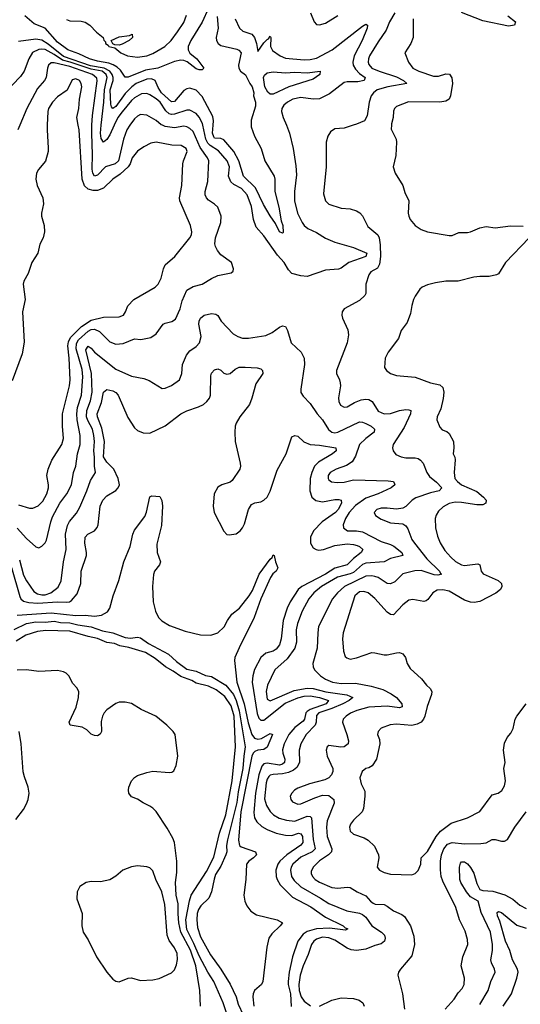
# Model space of a CAD drawing. Header units: inches. Extents: x 1173000 to 1307049, y 522583 to 678455.
# Tile 142 of 256: x 1230825 to 1234073, y 554301 to 560685. Entities that reach past the tile are written whole.
import ezdxf

# ---------------------------------------------------------------- set-up
doc = ezdxf.new("R2010")
doc.units = ezdxf.units.IN
doc.header["$MEASUREMENT"] = 0
doc.layers.add('B2535', color=7, linetype='Continuous')
doc.layers.add('B2536', color=7, linetype='Continuous')

msp = doc.modelspace()

# ---------------------------------------------------------------- linework, layer by layer
at = {"layer": 'B2535', "color": 5}
for points, elevation in [([(1231004.3, 560000), (1231003.2, 559970), (1231011.2, 559851.2), (1231009.1, 559830), (1230992.2, 559767.8), (1230946.6, 559713.4), (1230933.4, 559690), (1230929.1, 559650), (1230939.6, 559610), (1230976.2, 559530), (1230978.8, 559490), (1230966.7, 559430), (1230966.9, 559410), (1230983.6, 559350), (1230986.2, 559310), (1230976.9, 559270), (1230956.9, 559230), (1230942.4, 559170), (1230904, 559110), (1230880.2, 559039.8), (1230852.4, 558990), (1230847.1, 558970), (1230860.2, 558870), (1230843.4, 558790), (1230854.8, 558594.7), (1230842, 558518), (1230777.2, 558342.8)], 780), ([(1230809.2, 557389.2), (1230870, 557320.8), (1230930, 557266.4), (1230950, 557261.6), (1230970, 557272.4), (1230990, 557292.7), (1230998.7, 557310), (1231026.6, 557430), (1231038.1, 557461.9), (1231085.3, 557550), (1231130.5, 557610), (1231161.6, 557670), (1231173.9, 557750), (1231188.9, 557791.1), (1231199.7, 557870), (1231217.5, 557930), (1231217.8, 557990), (1231198.3, 558090), (1231196.8, 558130), (1231200.5, 558170), (1231227.2, 558250), (1231235.7, 558370), (1231230, 558416.4), (1231191.5, 558550), (1231193.8, 558586.2), (1231206.4, 558610), (1231270, 558666.4), (1231290, 558676), (1231310, 558678.5), (1231342.6, 558662.6), (1231410, 558596.2), (1231450, 558580.2), (1231495.6, 558584.5), (1231570, 558615.3), (1231611.3, 558611.3), (1231676.4, 558623.6), (1231711.7, 558648.3), (1231756.9, 558710), (1231770, 558718), (1231812.4, 558727.6), (1231836, 558743.9), (1231865.3, 558810), (1231878.9, 558861.1), (1231910, 558930.3), (1231950, 558954.9), (1232010, 558970.3), (1232070, 559007.2), (1232110, 559025.3), (1232196.6, 559043.4), (1232210, 559054), (1232213.2, 559070), (1232199.3, 559110), (1232130, 559161.3), (1232107.8, 559187.8), (1232094.8, 559214.8), (1232091.4, 559231.4), (1232094.5, 559270), (1232129.8, 559370), (1232132.4, 559410), (1232109.6, 559470), (1232089.8, 559489.8), (1232050, 559515.1), (1232036.8, 559530), (1232028.8, 559550), (1232028.7, 559570), (1232045.4, 559634.6), (1232051.2, 559770), (1232042.6, 559790), (1231996, 559856), (1231950, 559959.8), (1231930, 559980.2), (1231910, 559991), (1231890, 559993.5), (1231830, 559983.2), (1231770, 559992.5), (1231751.6, 560000)], 760), ([(1230826.4, 560000), (1230814, 559970)], 760), ([(1230818.8, 557538.8), (1230890, 557518.2), (1230910, 557518.2), (1230946.2, 557533.8), (1230975.8, 557564.2), (1231000.9, 557610), (1231012.2, 557650), (1231012.9, 557670), (1231002.3, 557730), (1231010.9, 557770.9), (1231033.2, 557830), (1231098, 557930), (1231110.6, 557970), (1231103.4, 558050), (1231103, 558130), (1231148.9, 558310), (1231151.8, 558350), (1231146.6, 558490), (1231138.7, 558570), (1231142.9, 558597.1), (1231155.5, 558624.5), (1231225.4, 558694.6), (1231290, 558737.5), (1231370, 558755.1), (1231470, 558757.4), (1231499.3, 558770), (1231512.3, 558790), (1231526.6, 558830), (1231566.3, 558870), (1231705.1, 558950), (1231724.2, 558970), (1231743.2, 559010), (1231758.7, 559070), (1231770, 559094.9), (1231830.9, 559149.1), (1231929.8, 559270), (1231939.4, 559290), (1231942.3, 559310), (1231934.2, 559350), (1231863.4, 559510), (1231862, 559530), (1231878, 559610), (1231884, 559750), (1231887.3, 559770), (1231911.4, 559830), (1231904.4, 559850), (1231871.8, 559870), (1231812.2, 559872.2), (1231710, 559890.6), (1231675.8, 559884.2), (1231630, 559861.5), (1231590, 559831.6), (1231554.5, 559790), (1231542.4, 559750), (1231529.3, 559730.7), (1231477.1, 559682.9), (1231430, 559650.6), (1231368.3, 559591.7), (1231330, 559577.6), (1231302.9, 559577.1), (1231270, 559586.8), (1231246.7, 559606.7), (1231231.7, 559650), (1231210.5, 559970), (1231205.2, 560000)], 780), ([(1231540.8, 560000), (1231519.4, 559970), (1231499.8, 559910), (1231466.5, 559770), (1231444.1, 559750), (1231382.6, 559730), (1231330, 559676.3), (1231310, 559670.8), (1231299.4, 559690), (1231294.6, 559714.6), (1231297.4, 559810), (1231292.3, 559947.7), (1231294.3, 560000)], 760), ([(1231439.2, 560000), (1231410, 559937.6), (1231390, 559908.2), (1231370, 559891.2), (1231353.8, 559913.8), (1231349, 559950), (1231354.4, 560000)], 740), ([(1232555, 560000), (1232575.3, 559950), (1232598.9, 559850), (1232616.3, 559736.3), (1232619.9, 559679.9), (1232607.4, 559570), (1232608.7, 559510), (1232627, 559430), (1232657.6, 559370), (1232670.2, 559350), (1232693.4, 559330), (1232750, 559304.3), (1232810, 559268.5), (1232870, 559241.7), (1232990, 559208), (1233076.5, 559170), (1233070.3, 559150), (1232960.8, 559110), (1232910, 559073.6), (1232892.8, 559067.2), (1232810, 559061.5), (1232690, 559020.3), (1232650, 559023.9), (1232590, 559039.7), (1232570, 559062.4), (1232540.3, 559110), (1232497.2, 559157.2), (1232410, 559284), (1232359.8, 559339.8), (1232341.4, 559390), (1232330, 559473), (1232299.9, 559550), (1232264.5, 559590), (1232215.2, 559615.2), (1232194.1, 559634.1), (1232179.9, 559670), (1232185.5, 559730), (1232170.8, 559770), (1232115.1, 559835.1), (1232060.3, 559870), (1232044.8, 559884.8), (1232033.6, 559910), (1232013.9, 560000)], 740), ([(1232326.7, 560000), (1232326.7, 559990), (1232348.2, 559930), (1232392, 559850), (1232415.3, 559770), (1232475, 559670), (1232479.8, 559650), (1232479.8, 559570), (1232506, 559470), (1232520.5, 559380.5), (1232532.6, 559350), (1232534.2, 559305.8), (1232530, 559299.7), (1232510, 559308.9), (1232484.2, 559364.2), (1232450, 559412.7), (1232407.1, 559487.1), (1232354.3, 559594.3), (1232276.1, 559670), (1232246.3, 559770), (1232214.2, 559830), (1232150, 559905.7), (1232130, 559915.5), (1232090, 559917.5), (1232084.3, 559924.3), (1232076, 559950), (1232079.6, 560000)], 720), ([(1232988.2, 560000), (1232930, 559982.2), (1232870, 559978), (1232842.4, 559957.6), (1232824.9, 559930), (1232814.2, 559890), (1232814.3, 559730), (1232796.4, 559556.4), (1232810, 559510.5), (1232830, 559488), (1232910, 559463.8), (1232970, 559459.5), (1233010, 559445.7), (1233031.8, 559431.8), (1233050, 559413.7), (1233084.6, 559344.6), (1233149, 559289), (1233158, 559270), (1233164.3, 559224.2), (1233165.6, 559150), (1233159.5, 559100.5), (1233145.6, 559074.4), (1233104, 559050), (1233090.2, 559030), (1233070.2, 558970), (1233070.3, 558910), (1233063.7, 558896.3), (1233030, 558864.2), (1232930.5, 558810), (1232916.4, 558790), (1232914, 558770), (1232919.5, 558750), (1232954.2, 558674.2), (1232958, 558642), (1232949.1, 558590), (1232880.2, 558410), (1232879.6, 558390), (1232900.2, 558350), (1232905, 558330), (1232905.5, 558310), (1232892.3, 558232.3), (1232894.7, 558210), (1232906.4, 558186.4), (1232930, 558171.7), (1232950, 558175.3), (1232997.2, 558202.8), (1233040.2, 558219.8), (1233070, 558225), (1233090, 558222.7), (1233112.4, 558210), (1233150, 558147.1), (1233190, 558129.4), (1233230, 558131), (1233288.4, 558151.6), (1233330, 558158.2), (1233350, 558156.1), (1233361.6, 558150), (1233360.2, 558130), (1233318.4, 558041.6), (1233248.9, 557930), (1233243.7, 557910), (1233248.4, 557890), (1233266.2, 557866.2), (1233300.7, 557850), (1233330, 557844.7), (1233390, 557844.3), (1233410, 557840.2), (1233425.7, 557830), (1233443.2, 557810), (1233466, 557750), (1233483.3, 557723.3), (1233530, 557686.3), (1233564.4, 557650), (1233545.5, 557630), (1233490, 557617.1), (1233395.8, 557584.2), (1233370.9, 557569.1), (1233330, 557528), (1233310, 557518.7), (1233268.8, 557511.2), (1233210, 557518.4), (1233170, 557517.7), (1233141.6, 557510), (1233124.9, 557490), (1233134, 557470), (1233170, 557446.7), (1233230, 557422.9), (1233310, 557416.1), (1233330, 557403.2), (1233343.9, 557383.9), (1233370, 557313.7), (1233386.2, 557290), (1233466.7, 557190), (1233548.4, 557110), (1233555, 557095), (1233562.4, 557090), (1233536.7, 557083.3), (1233514.7, 557085.3), (1233430, 557113.2), (1233387.8, 557112.2), (1233310, 557092.9), (1233258.8, 557041.2), (1233230, 557028.4), (1233210, 557030.5), (1233150, 557067.6), (1233130, 557075.1), (1233110, 557079.2), (1233070, 557076), (1232932.2, 557010), (1232887.1, 556970), (1232854.3, 556930), (1232764.6, 556750), (1232758.2, 556710), (1232754.8, 556610), (1232726.2, 556510), (1232727.9, 556490), (1232737.4, 556470), (1232776.9, 556430), (1232808, 556410), (1232853.4, 556390), (1232910, 556380.3), (1233004, 556384), (1233104.8, 556364.8), (1233181.7, 556341.7), (1233234.9, 556314.9), (1233270.1, 556290.1), (1233304.4, 556250), (1233306.4, 556230), (1233290, 556223.7), (1233210, 556234.5), (1233090, 556228.4), (1233012.8, 556207.2), (1232971.4, 556188.6), (1232943.1, 556170), (1232923.7, 556150), (1232918.3, 556130), (1232947.1, 556050), (1232957.1, 556010), (1232956.1, 555990), (1232929.3, 555970.7), (1232909.1, 555969.1), (1232830, 555978.3), (1232819.5, 555970), (1232812.9, 555950), (1232819.6, 555910), (1232855.5, 555830), (1232856.2, 555810), (1232847.9, 555790), (1232830.1, 555769.9), (1232803.8, 555756.2), (1232704.9, 555730), (1232630, 555702.5), (1232608.9, 555690), (1232590, 555671.1), (1232580.2, 555650), (1232583.6, 555630), (1232594.7, 555614.7), (1232630, 555598), (1232650, 555600.2), (1232740.1, 555639.9), (1232790, 555656.6), (1232830, 555655.2), (1232864, 555630), (1232866, 555606), (1232819.8, 555490), (1232814.4, 555450), (1232819.8, 555390), (1232850.2, 555310), (1232847.8, 555290), (1232828.5, 555270), (1232770, 555231.1), (1232729.3, 555190), (1232716.7, 555163.3), (1232715.8, 555150), (1232724, 555130), (1232742.2, 555110), (1232770, 555092.3), (1232850, 555058.7), (1232890, 555054), (1232950, 555061.8), (1232970, 555058.4), (1233015.3, 555030), (1233070, 555004.7), (1233100.2, 554970), (1233117.2, 554957.1), (1233130.7, 554950.7), (1233190, 554947.6), (1233210, 554938), (1233250, 554908.4), (1233303.1, 554883.1), (1233320.3, 554870), (1233359.5, 554810), (1233382.2, 554742.2), (1233386.5, 554690), (1233370, 554615.1), (1233296.4, 554530), (1233282.4, 554510), (1233278.4, 554490), (1233308.9, 554370), (1233321.3, 554270)], 760), ([(1233236.6, 560000), (1233234.4, 559974.4), (1233267.7, 559910), (1233270.4, 559890), (1233264.9, 559804.9), (1233248.5, 559730), (1233260.3, 559690), (1233310, 559610.8), (1233324.2, 559564.2), (1233348.9, 559510), (1233345.3, 559430), (1233348.5, 559410), (1233358.7, 559390), (1233390.2, 559350.2), (1233430, 559324.2), (1233470, 559308.8), (1233610, 559284.9), (1233630, 559285.3), (1233674, 559306), (1233730, 559306), (1233750, 559310.2), (1233810, 559335.6), (1233850, 559343.1), (1233910, 559336), (1234009.1, 559349.1), (1234090, 559347.1)], 780), ([(1234130.2, 559270), (1233976.5, 559110), (1233930, 559038), (1233918.8, 559030), (1233870, 559019.1), (1233810, 559020.8), (1233770, 559016.5), (1233670, 558989.8), (1233590, 558988.8), (1233521.7, 558978.3), (1233470, 558965.7), (1233436.3, 558950), (1233421.8, 558938.2), (1233390, 558893.2), (1233380.4, 558870), (1233369, 558831), (1233361.1, 558778.9), (1233338.7, 558721.3), (1233300.7, 558670), (1233281.4, 558618.6), (1233216, 558530), (1233196, 558490), (1233190.7, 558430), (1233204.9, 558410), (1233230.8, 558390), (1233270, 558379), (1233390, 558367.6), (1233490.9, 558330.9), (1233550, 558318.4), (1233570, 558300.4), (1233576.3, 558270), (1233572.1, 558227.9), (1233557.1, 558162.9), (1233534, 558110), (1233530.8, 558090), (1233550, 558042), (1233566.4, 558026.4), (1233595.3, 558015.3), (1233610, 558002), (1233638.8, 557950), (1233641, 557910), (1233636, 557870), (1233647.9, 557847.9), (1233650.3, 557830.3), (1233644, 557750), (1233648.8, 557710), (1233664.8, 557690), (1233690, 557669.6), (1233790, 557625), (1233834.5, 557590), (1233850.9, 557570), (1233848, 557550), (1233830, 557539.9), (1233790, 557539.9), (1233690, 557555.1), (1233650, 557556.4), (1233611.8, 557548.2), (1233572.6, 557527.4), (1233541.9, 557498.1), (1233527.1, 557472.9), (1233520.6, 557450), (1233522.7, 557390), (1233535.5, 557335.5), (1233553.2, 557293.2), (1233583.4, 557243.4), (1233621.2, 557201.2), (1233653.2, 557173.2), (1233690, 557150.9), (1233710, 557146.7), (1233797.6, 557157.6), (1233810.2, 557150.2), (1233818.6, 557110), (1233831.6, 557091.6), (1233928.5, 557050), (1233950.3, 557030), (1233952.7, 557010), (1233943.6, 556990), (1233914, 556966), (1233810, 556913.3), (1233773.6, 556906.3), (1233750, 556908.6), (1233710, 556921.7), (1233610, 556979.6), (1233570, 556989.2), (1233534.3, 556985.7), (1233505.7, 556970), (1233473.7, 556926.3), (1233462.2, 556917.8), (1233446.3, 556913.7), (1233374.7, 556925.3), (1233350, 556920.4), (1233310, 556891.1), (1233250, 556826), (1233230, 556827.8), (1233210, 556844.2), (1233130, 556933.2), (1233086.3, 556970), (1233058.5, 556978.5), (1233030, 556974.9), (1232999, 556950), (1232923, 556710), (1232920.2, 556670), (1232926, 556590), (1232937.2, 556557.2), (1232946.9, 556546.9), (1232970, 556539.7), (1233010, 556546.6), (1233110, 556581.1), (1233130, 556580.7), (1233190, 556566.3), (1233210, 556566.3), (1233270, 556580.9), (1233290, 556581.1), (1233310, 556573.7), (1233327, 556550), (1233339.6, 556510), (1233358.8, 556478.8), (1233432.4, 556412.4), (1233463.6, 556370), (1233488.2, 556348.2), (1233497.6, 556330), (1233496.6, 556310), (1233467.5, 556232.5), (1233453.4, 556170), (1233445.1, 556150), (1233429.4, 556130.6), (1233403.3, 556116.7), (1233370, 556108.9), (1233270, 556117.3), (1233227.4, 556112.6), (1233170, 556091.3), (1233150.6, 556070), (1233147, 556050), (1233158.7, 556018.7), (1233162, 555990), (1233139.5, 555890), (1233111.7, 555848.3), (1233090, 555835.1), (1233070, 555829.4), (1233046.4, 555810), (1233032.4, 555770), (1233040.4, 555730), (1233063.1, 555683.1), (1233064.2, 555650), (1233054.9, 555570), (1233046.4, 555550), (1232990, 555494.3), (1232971.6, 555470), (1232965.5, 555450), (1232970, 555423.8), (1232990, 555404.6), (1233060.4, 555380.4), (1233086.4, 555366.4), (1233125.8, 555325.8), (1233151.7, 555270), (1233154.3, 555250), (1233143, 555190), (1233159.1, 555170), (1233190, 555154.9), (1233230, 555144.9), (1233370, 555140.3), (1233390, 555150.4), (1233410.7, 555169.3), (1233428.3, 555210), (1233429.7, 555250.3), (1233470, 555291.7), (1233526.5, 555390), (1233555.2, 555424.8), (1233624.8, 555475.2), (1233729.1, 555510.9), (1233810, 555552.2), (1233890, 555658.7), (1233929.2, 555670), (1233953.1, 555686.9), (1233970, 555717.3), (1233977.2, 555750), (1233966, 555830), (1233973.6, 555870), (1233962.6, 555950), (1233970, 555994.4), (1233988, 556032), (1234010, 556059.5), (1234025.6, 556090), (1234039.8, 556150), (1234049.8, 556170), (1234110, 556248.8)], 780), ([(1230823.6, 557183.7), (1230850, 557083.9), (1230870, 557045.8), (1230917, 556977), (1230941.6, 556961.6), (1230970, 556955.6), (1230990, 556956.3), (1231027.4, 556970), (1231074.1, 557005.9), (1231093.7, 557046.3), (1231109.9, 557170.1), (1231126.2, 557250), (1231121.8, 557350), (1231134.8, 557405.2), (1231148.6, 557431.4), (1231194.1, 557485.9), (1231215.6, 557524.4), (1231260.9, 557630), (1231283.7, 557696.3), (1231317, 557750), (1231309.8, 557789.8), (1231311.4, 557848.6), (1231307, 557890), (1231311.4, 557950), (1231307.2, 557990), (1231297.9, 558030), (1231266.5, 558086.5), (1231259.2, 558110), (1231261.5, 558150), (1231285.8, 558214.2), (1231294.6, 558270), (1231291.3, 558390), (1231255.5, 558544.5), (1231270, 558568.9), (1231290, 558555.6), (1231310.1, 558530), (1231450, 558418.6), (1231550, 558372.6), (1231630, 558357.6), (1231666.1, 558346.1), (1231750, 558294.4), (1231770, 558295.8), (1231810, 558313.1), (1231862, 558350), (1231876.8, 558390), (1231881.7, 558450), (1231907.4, 558510), (1231930, 558538.7), (1231970, 558566), (1231991, 558590), (1232002.8, 558630), (1231988.2, 558710), (1231988.9, 558730), (1231998.3, 558750), (1232022.9, 558770), (1232070, 558780.7), (1232096.6, 558776.6), (1232110, 558767), (1232131.6, 558730), (1232210, 558648.9), (1232240.5, 558630), (1232270, 558620.2), (1232310, 558619.1), (1232422.3, 558637.7), (1232463.9, 558656.1), (1232510, 558691), (1232530, 558700.3), (1232550, 558694.9), (1232562.4, 558670), (1232585.2, 558590), (1232650.7, 558530), (1232670.5, 558490), (1232673.4, 558450), (1232648.9, 558290), (1232650, 558266.8), (1232663.4, 558243.4), (1232710, 558197.3), (1232755, 558130), (1232790.2, 558090), (1232828.5, 558028.5), (1232850.8, 558010.8), (1232870, 558007.3), (1232890, 558010.1), (1233030, 558076.8), (1233050, 558076.1), (1233070, 558067.3), (1233104.5, 558050), (1233127.8, 558030), (1233124.3, 558010), (1233070, 557969.9), (1233030.1, 557930), (1233004, 557856), (1232981.1, 557818.9), (1232946.2, 557793.8), (1232878, 557770), (1232839.5, 557750), (1232825.5, 557730), (1232825.2, 557710), (1232830, 557700.5), (1232847.7, 557687.7), (1232883.8, 557683.8), (1232930, 557687.4), (1232990, 557701.4), (1233215.5, 557695.5), (1233250.7, 557690), (1233256.4, 557676.4), (1233258, 557670), (1233234.4, 557650), (1233151.6, 557610), (1233070, 557582.2), (1233003.8, 557536.2), (1232962.1, 557490), (1232938.7, 557450), (1232924.1, 557410), (1232926, 557390), (1232951, 557371), (1233010, 557371.2), (1233050, 557363.5), (1233170, 557301), (1233230, 557282.5), (1233251.3, 557271.3), (1233304.3, 557230), (1233311.4, 557210), (1233230, 557191.2), (1233190, 557170.5), (1233070, 557161.7), (1233048.2, 557151.8), (1232990, 557101.7), (1232970, 557091.5), (1232885.9, 557070), (1232782.3, 557010), (1232733.8, 556970), (1232701.3, 556930), (1232658.3, 556850), (1232626.9, 556770), (1232618.2, 556730), (1232621, 556650), (1232609.1, 556610.9), (1232559.7, 556540.3), (1232479.7, 556470), (1232433.2, 556370), (1232423.2, 556330), (1232430, 556279.3), (1232449.4, 556269.4), (1232605, 556335), (1232689.9, 556350.1), (1232730, 556348.9), (1232812.2, 556327.8), (1232948.1, 556308.1), (1232985.5, 556290), (1232963, 556270), (1232922.2, 556250), (1232850, 556219), (1232765.6, 556190), (1232750, 556172.7), (1232747.5, 556130), (1232741.2, 556110), (1232683.5, 556050), (1232648, 555990), (1232637.7, 555950), (1232639.3, 555870), (1232622.7, 555837.3), (1232601.4, 555818.6), (1232570, 555803.7), (1232530, 555795.1), (1232468.8, 555791.2), (1232450, 555786), (1232441.6, 555778.4), (1232430, 555762), (1232423.6, 555736.4), (1232413.3, 555633.3), (1232425.3, 555590), (1232450, 555551.2), (1232471.1, 555530), (1232508.5, 555508.5), (1232555.4, 555495.4), (1232609.2, 555489.2), (1232690, 555521.1), (1232710, 555519.7), (1232717.5, 555510), (1232728.2, 555370), (1232741.5, 555310), (1232722.6, 555290), (1232650, 555255.1), (1232597.3, 555210), (1232585.4, 555190), (1232581, 555170), (1232589.1, 555130), (1232604.9, 555104.9), (1232650, 555063.6), (1232777.4, 554990), (1232830, 554954.1), (1232947.4, 554907.4), (1233030, 554892.3), (1233050, 554882.7), (1233070, 554866.6), (1233109.8, 554809.8), (1233173.2, 554770), (1233191.1, 554750), (1233195.4, 554730), (1233191.3, 554710), (1233170, 554692.8), (1233130, 554683.2), (1233070, 554659.6), (1233010, 554650.3), (1232975, 554655), (1232950, 554664.3), (1232870, 554716.4), (1232830, 554733.4), (1232790, 554737.3), (1232750, 554724.1), (1232732.7, 554710), (1232718.8, 554690), (1232696.5, 554623.5), (1232663.4, 554550), (1232644.9, 554490), (1232635.7, 554430), (1232638.1, 554390), (1232651.6, 554350), (1232670, 554322.6), (1232711, 554291)], 740), ([(1230772.9, 557132.9), (1230825.5, 556945.5), (1230833.1, 556930), (1230850, 556915.6), (1230885.7, 556905.7), (1230942.8, 556902.9), (1231070.6, 556910.6), (1231132.2, 556907.8), (1231149.5, 556910.5), (1231161.5, 556918.5), (1231197.3, 556962.7), (1231223, 557030), (1231224.9, 557110), (1231258, 557210), (1231258.9, 557230), (1231248, 557292), (1231249.8, 557330), (1231267.8, 557350), (1231310, 557371.3), (1231327.9, 557392.1), (1231334, 557410), (1231347.1, 557530), (1231365.5, 557570), (1231390, 557597.6), (1231448.3, 557631.7), (1231464.4, 557650), (1231472.7, 557670), (1231464.6, 557710), (1231436.8, 557770), (1231390, 557815.6), (1231370, 557849.8), (1231374.7, 557950), (1231357.2, 558037.2), (1231329.1, 558110), (1231328.6, 558130), (1231356.1, 558203.9), (1231370, 558270.6), (1231390, 558287.4), (1231430, 558279.2), (1231450, 558267.9), (1231463.8, 558250), (1231525.9, 558105.9), (1231570, 558037.8), (1231590, 558021.8), (1231625.7, 558005.7), (1231670, 558003.6), (1231769.3, 558050.7), (1231871.2, 558130), (1231910, 558148.4), (1231986.2, 558173.8), (1232017.4, 558190), (1232039.7, 558210), (1232055.8, 558230), (1232062.5, 558250), (1232064.8, 558375.2), (1232070, 558392.7), (1232090, 558413.8), (1232110, 558420.3), (1232130, 558411.7), (1232150, 558393.1), (1232170, 558387.5), (1232190, 558391.7), (1232222, 558418), (1232250, 558431.1), (1232287.2, 558432.8), (1232366.6, 558426.6), (1232390, 558420.7), (1232400.7, 558410), (1232402, 558390), (1232356.5, 558323.5), (1232331.8, 558230), (1232315.8, 558190), (1232253.2, 558110), (1232229.4, 558070), (1232224, 558050), (1232220.6, 558010), (1232223.8, 557950), (1232256.1, 557810), (1232257.7, 557790), (1232253.1, 557770), (1232203.6, 557696.4), (1232190, 557686.3), (1232137.3, 557670), (1232110, 557654.3), (1232087.9, 557610), (1232079.6, 557530), (1232086.5, 557490), (1232150, 557368), (1232170, 557348.2), (1232184.2, 557344.2), (1232230, 557352), (1232255.1, 557370), (1232271.3, 557390), (1232284.1, 557415.9), (1232309.8, 557510), (1232330, 557542), (1232350, 557551.5), (1232390, 557559.7), (1232410, 557569.2), (1232430.4, 557589.6), (1232450, 557627.2), (1232496.2, 557763.8), (1232554.9, 557870), (1232590, 557979.3), (1232610, 557988.5), (1232630, 557983.7), (1232668.9, 557948.9), (1232710, 557930.8), (1232770, 557927.3), (1232876, 557910), (1232878.9, 557890), (1232854.4, 557870), (1232763.3, 557816.7), (1232738.1, 557790), (1232720.1, 557750), (1232709.1, 557710), (1232708.3, 557630), (1232719.3, 557590), (1232747, 557567), (1232790, 557559.8), (1232870, 557575), (1232894.4, 557574.4), (1232910.2, 557570), (1232912.5, 557550), (1232891.9, 557510), (1232874.4, 557490), (1232786.6, 557430), (1232730.2, 557370), (1232711, 557330), (1232712, 557290), (1232730, 557261.3), (1232749.1, 557249.1), (1232766.2, 557246.2), (1232795.4, 557250), (1232870, 557276.7), (1232950, 557286.6), (1232990, 557282.5), (1233014.8, 557274.8), (1233030, 557268.7), (1233051.1, 557250), (1233039.8, 557230), (1232990, 557191.1), (1232950, 557151.2), (1232870, 557129), (1232810, 557089.1), (1232654.6, 557010), (1232632.3, 556990), (1232578.9, 556910), (1232559.8, 556870), (1232535.4, 556790), (1232521.5, 556670), (1232510, 556632.2), (1232490, 556603.2), (1232470, 556589.9), (1232422.9, 556577.1), (1232389.4, 556550.6), (1232347.9, 556472.1), (1232336.8, 556430), (1232333.4, 556390), (1232366.1, 556186.1), (1232376.8, 556156.8), (1232390, 556142.7), (1232410, 556143.9), (1232547.2, 556252.8), (1232630, 556289.2), (1232670, 556298.4), (1232710, 556301.2), (1232771, 556290), (1232827.7, 556270), (1232812.3, 556250), (1232710, 556213.7), (1232690, 556199.6), (1232680.8, 556190), (1232672.6, 556150), (1232663.9, 556136.1), (1232610, 556096.4), (1232571.6, 556050), (1232540.1, 555990), (1232531, 555951), (1232531.6, 555930), (1232545, 555890), (1232542.8, 555870), (1232530, 555859.3), (1232510, 555852), (1232430, 555864.8), (1232410, 555860.6), (1232395.2, 555844.8), (1232376, 555790), (1232355, 555670), (1232345.1, 555545.1), (1232349.5, 555509.5), (1232363.6, 555483.6), (1232395.1, 555455.1), (1232430, 555434.8), (1232490, 555411.6), (1232550, 555398.2), (1232590, 555396.2), (1232633, 555410), (1232650, 555405.6), (1232659.7, 555390), (1232661.8, 555350), (1232650, 555333.1), (1232557.7, 555270), (1232513.3, 555230), (1232498.9, 555210), (1232487.4, 555170), (1232488.9, 555130), (1232494.4, 555110), (1232515.3, 555075.3), (1232595.1, 554995.1), (1232712.8, 554932.8), (1232810, 554865.6), (1232923.1, 554810), (1232936.9, 554796.9), (1232953, 554790), (1232937.8, 554782.2), (1232834.1, 554794.1), (1232750, 554790), (1232690, 554773.6), (1232664.3, 554755.7), (1232629.6, 554710), (1232595.5, 554610), (1232574, 554510), (1232566.3, 554450), (1232566.6, 554430), (1232582.7, 554370), (1232586.3, 554286.3)], 720), ([(1230810, 556823.7), (1231030, 556839.9), (1231190, 556821.1), (1231250, 556824.6), (1231310, 556818.3), (1231355.4, 556824.6), (1231394, 556846.1), (1231409.9, 556870.1), (1231432.1, 556950), (1231468.9, 557050), (1231500.9, 557170), (1231541.3, 557270), (1231558.7, 557350), (1231570, 557374.9), (1231637.2, 557462.8), (1231648.3, 557491.7), (1231670, 557590.6), (1231683, 557597), (1231734.3, 557594.3), (1231748.1, 557568.1), (1231751.1, 557531.1), (1231744.8, 557404.8), (1231715.6, 557284.4), (1231717.3, 557230), (1231739.3, 557170), (1231732.2, 557150), (1231700.8, 557110), (1231692.4, 557087.6), (1231687.4, 557010), (1231691.8, 556910), (1231706.1, 556850), (1231726.4, 556810), (1231747.3, 556787.3), (1231797.9, 556757.9), (1231899.8, 556719.8), (1231997.6, 556697.6), (1232064.6, 556695.4), (1232110, 556710.1), (1232151.2, 556748.8), (1232173.3, 556790), (1232201.8, 556830), (1232251.9, 556870), (1232314.6, 556950), (1232335.4, 556984.6), (1232378.4, 557090), (1232450, 557186.7), (1232462.7, 557197.3), (1232470, 557214.4), (1232476.3, 557210), (1232484.6, 557170), (1232499.5, 557130), (1232488.9, 557110), (1232468.3, 557091.7), (1232451.5, 557068.5), (1232389, 556931), (1232346.8, 556810), (1232248.1, 556611.9), (1232221.6, 556550), (1232218.8, 556530), (1232232.9, 556390), (1232281.6, 556250), (1232307.2, 556127.2), (1232330.2, 556050.2), (1232347.7, 556027.7), (1232370, 556019.7), (1232394.9, 556025.1), (1232450, 556056.1), (1232464.7, 556050), (1232430, 555967.9), (1232410, 555952.4), (1232370, 555948), (1232350, 555939.4), (1232339.8, 555930), (1232330.4, 555909.6), (1232260.5, 555550), (1232244.7, 555364.7), (1232251.5, 555331.5), (1232261.7, 555321.7), (1232356, 555290), (1232361.9, 555270), (1232342, 555250), (1232311, 555230), (1232295.8, 555210), (1232292.1, 555110), (1232278.9, 555010), (1232286, 554970), (1232299.1, 554939.1), (1232325.2, 554905.2), (1232361.6, 554881.6), (1232494.4, 554850), (1232530.2, 554830), (1232516, 554810), (1232461.2, 554758.8), (1232442.3, 554730), (1232427.5, 554672.5), (1232402.5, 554450), (1232393.1, 554430), (1232349.5, 554390.5), (1232339.1, 554370), (1232336.7, 554350), (1232344.3, 554290)], 680), ([(1230790, 556730.6), (1230870, 556770.9), (1230930, 556780.4), (1230990, 556779.3), (1231050, 556785), (1231090, 556776.4), (1231150, 556774.7), (1231201.5, 556761.5), (1231290, 556747.7), (1231362.7, 556722.7), (1231430.2, 556710), (1231510, 556679.8), (1231544.2, 556675.8), (1231590, 556682.3), (1231610, 556676.8), (1231660.4, 556640.4), (1231790, 556572.4), (1231843.5, 556523.5), (1231910, 556474.2), (1231970, 556461.2), (1232030, 556433.3), (1232070, 556425.9), (1232161.9, 556370), (1232211.8, 556310), (1232230, 556272), (1232250, 556203.1), (1232288.3, 555970), (1232278.2, 555910), (1232272.3, 555830), (1232241.9, 555678.1), (1232234, 555610), (1232173.3, 555366.7), (1232166.3, 555330), (1232168.4, 555290), (1232162.7, 555270), (1232130, 555196.2), (1232096.4, 555143.6), (1232086.3, 555113.7), (1232070.1, 555030), (1232051.3, 554990), (1232000.9, 554939.1), (1231985, 554915), (1231977, 554890), (1231973.4, 554850), (1231979.5, 554799.5), (1231998.1, 554738.1), (1232063, 554623), (1232130.1, 554530), (1232191.3, 554431.3), (1232229.6, 554350), (1232243.1, 554303.1), (1232274.1, 554234.1)], 660), ([(1232166.6, 554246.6), (1232145.8, 554310), (1232085, 554450), (1232046.4, 554510), (1231990, 554615.2), (1231955.7, 554695.7), (1231910, 554786), (1231903.7, 554850), (1231927.1, 554972.9), (1231938.6, 555010), (1232037.4, 555162.6), (1232085.3, 555254.7), (1232121.8, 555410), (1232161.5, 555530), (1232204.3, 555750), (1232224.5, 555970), (1232215.8, 556170), (1232196.5, 556236.5), (1232157, 556297), (1232100.3, 556340.3), (1232050, 556364.7), (1231970, 556383.4), (1231941.3, 556401.3), (1231870, 556427.5), (1231821.8, 556461.8), (1231771.5, 556490), (1231704.1, 556544.1), (1231642.5, 556582.5), (1231534.3, 556614.3), (1231474.1, 556625.9), (1231439.8, 556639.8), (1231390, 556648), (1231330, 556673.9), (1231270, 556685.8), (1231150, 556720.6), (1230995.3, 556724.7), (1230941.4, 556718.6), (1230866, 556693.9), (1230803.4, 556656.6)], 660), ([(1231998.2, 554290), (1231994.7, 554390), (1231967.6, 554550), (1231932.5, 554652.5), (1231871.2, 554770), (1231858.2, 554830), (1231853, 554887), (1231853.7, 554953.7), (1231840.4, 555010), (1231837.1, 555090), (1231844.1, 555155.9), (1231844.2, 555230), (1231829, 555350), (1231818.3, 555378.3), (1231782.8, 555442.8), (1231710, 555550.9), (1231690, 555572.9), (1231670, 555586), (1231626.9, 555606.9), (1231590, 555631.6), (1231550, 555646.6), (1231533.3, 555670), (1231531.1, 555690), (1231532.3, 555710), (1231549.8, 555750), (1231570, 555771.5), (1231590, 555784), (1231650, 555804.9), (1231690, 555813.1), (1231794.9, 555805.1), (1231813.1, 555806.9), (1231824.5, 555815.5), (1231840.7, 555850), (1231851.6, 555910), (1231833.1, 556050), (1231820.4, 556070), (1231780.3, 556110), (1231708.9, 556170), (1231613.5, 556213.4), (1231551.1, 556251.1), (1231510, 556260.8), (1231470, 556259.5), (1231450, 556252.2), (1231391.5, 556210), (1231373.8, 556190), (1231362.4, 556170), (1231354.4, 556134.4), (1231355.8, 556070), (1231346.7, 556053.3), (1231330, 556042), (1231310, 556043.6), (1231290, 556053), (1231260, 556080), (1231230, 556098.2), (1231151.9, 556111.9), (1231145.4, 556130), (1231191.2, 556228.8), (1231207.3, 556290), (1231208, 556327.9), (1231198.3, 556350), (1231170, 556380.7), (1231144.5, 556430), (1231127.5, 556447.5), (1231110, 556457), (1231070, 556465.4), (1230950, 556459.5), (1230870, 556469.9), (1230810, 556466.7)], 680), ([(1230799.8, 555500.2), (1230850, 555564.4), (1230870, 555600.5), (1230880.4, 555630), (1230887.1, 555670), (1230881.1, 555710), (1230855.6, 555775.5), (1230848.4, 555808.4), (1230835.8, 555990), (1230822.9, 556070)], 720), ([(1233584.4, 554270), (1233644.3, 554335.7), (1233670, 554375.3), (1233696.1, 554403.9), (1233709, 554430), (1233710.6, 554470), (1233689, 554550), (1233700.2, 554610), (1233731.4, 554688.6), (1233730, 554720.9), (1233714.7, 554774.7), (1233677.4, 554850), (1233653.8, 554930), (1233570, 555099.3), (1233559.3, 555130), (1233554, 555174), (1233554.6, 555230), (1233561.5, 555270), (1233577.5, 555310), (1233601, 555339), (1233630, 555350.1), (1233710, 555341.6), (1233817, 555343), (1233850, 555348.9), (1233890, 555368.9), (1233910, 555368.8), (1233950, 555358.4), (1233970, 555359.3), (1233990, 555370.5), (1234036.4, 555450), (1234109.7, 555550)], 760), ([(1233810, 554300.2), (1233863.2, 554390), (1233882.3, 554450), (1233908.8, 554510), (1233905.8, 554530), (1233886.2, 554570), (1233881.5, 554590), (1233891.9, 554650), (1233892.2, 554690), (1233878.8, 554770), (1233817.6, 554897.6), (1233798.2, 554970), (1233750, 554998.7), (1233723.1, 555030), (1233686.4, 555090), (1233680.2, 555110), (1233678, 555190), (1233683.6, 555216.4), (1233690, 555224.4), (1233710, 555224.9), (1233730, 555211.3), (1233750, 555189.2), (1233771.6, 555151.6), (1233790, 555084.9), (1233810, 555045.4), (1233830, 555038.2), (1233893.9, 555033.9), (1233971.3, 555011.3), (1234023.1, 554983.1), (1234070, 554943.2), (1234110, 554923.5)], 740), ([(1233960.5, 554290), (1234015.3, 554370), (1234049.4, 554470), (1234058, 554510), (1234054.9, 554530), (1234022, 554590), (1234003.6, 554650), (1233976.1, 554710), (1233939.4, 554839.4), (1233925.4, 554874.6), (1233923.2, 554896.8), (1233930, 554902.4), (1233950, 554895.6), (1234050, 554815.5), (1234110, 554795.9)], 720), ([(1232770, 554290.2), (1232850, 554329.3), (1232910, 554342.7), (1232990, 554339), (1233027.8, 554327.8), (1233052.1, 554310), (1233059.8, 554290)], 740)]:
    msp.add_lwpolyline(points, dxfattribs=dict(at, elevation=elevation))
at = {"layer": 'B2535', "color": 5, "elevation": 720}
msp.add_lwpolyline([(1231590, 555199.7), (1231550, 555192.8), (1231493.4, 555170), (1231450, 555132.8), (1231410, 555108.6), (1231350, 555096.4), (1231290, 555096.8), (1231256, 555090), (1231215.3, 555064.7), (1231197.6, 555030), (1231195.2, 554984.8), (1231230.3, 554890), (1231227.6, 554810), (1231238, 554770), (1231270, 554719.1), (1231324.4, 554610), (1231391.5, 554510), (1231430, 554465.3), (1231450, 554451.8), (1231470, 554447.4), (1231530, 554470.3), (1231550, 554472.9), (1231610, 554454.9), (1231690, 554459.5), (1231731.1, 554468.9), (1231810, 554504.9), (1231830, 554524.4), (1231842.8, 554557.2), (1231848.5, 554591.5), (1231846.7, 554630), (1231830, 554668.2), (1231795, 554715), (1231781.7, 554750), (1231767.4, 554947.4), (1231747.2, 555030), (1231708.9, 555110), (1231690, 555166), (1231670, 555186), (1231650, 555193.5)], close=True, dxfattribs=at)
at = {"layer": 'B2536', "color": 5}
for points, elevation in [([(1232050, 560758.5), (1232010, 560668.7), (1231936.2, 560550), (1231918.2, 560510), (1231917.5, 560490), (1231928, 560468), (1231974.7, 560430), (1232020.8, 560370), (1232010, 560360.2), (1231990, 560359.7), (1231970, 560366.3), (1231910.8, 560410.8), (1231890, 560420.8), (1231870, 560422.8), (1231830, 560413.2), (1231720.6, 560370), (1231642.2, 560357.9), (1231530, 560312.7), (1231510, 560312.6), (1231478.3, 560358.3), (1231457.2, 560377.2), (1231431.4, 560391.4), (1231403, 560403), (1231330, 560415.4), (1231278.4, 560430), (1231210, 560463.3), (1231138.6, 560490), (1231070, 560539.5), (1230990.3, 560630.3), (1230918.7, 560658.7), (1230859.1, 560710)], 680), ([(1231130, 560685.3), (1231150, 560678), (1231224.8, 560675.2), (1231250, 560668), (1231280.7, 560650), (1231324.1, 560604.1), (1231366, 560570), (1231371.1, 560551.1), (1231382, 560542), (1231382.8, 560530), (1231399.9, 560519.9), (1231404.4, 560510), (1231442.8, 560502.8), (1231481.5, 560470), (1231524.6, 560450), (1231590, 560441.3), (1231650.8, 560450), (1231690, 560465.5), (1231765.9, 560510), (1231807.7, 560550), (1231850, 560606.6), (1231890, 560667.2), (1231906.7, 560713.3)], 680), ([(1232712.2, 560730), (1232736.3, 560670), (1232750, 560654), (1232770.5, 560650.5), (1232810, 560662.3), (1232890, 560712)], 760), ([(1233259.2, 560730), (1233223.4, 560670), (1233202.8, 560617.2), (1233150, 560541), (1233094.5, 560450), (1233086.9, 560430), (1233085.2, 560410), (1233090, 560394.9), (1233110.2, 560370), (1233156.2, 560350), (1233270, 560313.6), (1233313.8, 560290), (1233335.5, 560270), (1233214, 560250), (1233144.4, 560230), (1233120.2, 560210), (1233105.4, 560190), (1233093, 560150), (1233078.9, 560061.1), (1233061.3, 560030), (1233010, 560006.6), (1232988.2, 560000)], 760), ([(1233992.2, 560710), (1234042, 560670), (1234034.8, 560650), (1233997, 560643), (1233830, 560676.8), (1233690, 560731.2)], 780), ([(1232105.6, 560705.6), (1232111.8, 560630), (1232099.8, 560570), (1232102.7, 560550), (1232113.6, 560530), (1232130, 560517.1), (1232233.9, 560493.9), (1232247.3, 560487.3), (1232262.3, 560470), (1232244.1, 560390), (1232245.9, 560370), (1232258, 560350), (1232290, 560327.9), (1232317.4, 560270), (1232333.9, 560250), (1232343.8, 560210), (1232341.3, 560190), (1232354.6, 560150), (1232355.6, 560124.4), (1232326.9, 560033.1), (1232326.7, 560000)], 720), ([(1232224, 560690), (1232250.2, 560630), (1232272, 560610), (1232330.1, 560590.1), (1232347.5, 560570), (1232361.3, 560530), (1232370, 560478.8), (1232410, 560535.3), (1232430, 560557), (1232439.5, 560560.5), (1232450, 560578.8), (1232454.4, 560570), (1232452, 560510), (1232464.2, 560484.2), (1232514.9, 560450), (1232550, 560436.2), (1232670, 560424.7), (1232710, 560426.3), (1232750, 560434.6), (1232852.7, 560490), (1233050, 560643.2), (1233070, 560655), (1233081.6, 560650), (1233078.3, 560630), (1233047, 560550), (1232995.8, 560450), (1232985.9, 560410), (1232988.4, 560390), (1233003.1, 560363.1), (1233030, 560334.8), (1233067.1, 560310), (1233058.9, 560290), (1233018.2, 560281.8), (1232950, 560281.4), (1232930, 560277.3), (1232835.8, 560204.2), (1232770, 560170.6), (1232730, 560169.1), (1232650, 560179.9), (1232597.6, 560170), (1232562.3, 560150), (1232539.5, 560130), (1232526, 560110), (1232523.6, 560090), (1232534.6, 560050), (1232555, 560000)], 740), ([(1233378.3, 560690), (1233376.5, 560570), (1233362, 560530), (1233324.2, 560470), (1233346.5, 560410), (1233374.9, 560370), (1233413.7, 560350), (1233510, 560318.8), (1233541.8, 560318.2), (1233590, 560332.9), (1233612.2, 560332.2), (1233628.1, 560308.1), (1233632.3, 560270), (1233619.7, 560190), (1233610.1, 560169.9), (1233590, 560155.9), (1233550.6, 560149.4), (1233346.8, 560153.2), (1233270, 560122), (1233257.5, 560110), (1233249.1, 560090.9), (1233248.6, 560050), (1233237.4, 560010), (1233236.6, 560000)], 780), ([(1232079.6, 560000), (1232081.8, 560030), (1232077.2, 560057.2), (1232010, 560186), (1231970, 560227), (1231930, 560240.9), (1231910, 560237.3), (1231890, 560224.6), (1231830, 560155.2), (1231810, 560152.5), (1231746, 560210), (1231724.5, 560244.5), (1231705, 560290), (1231680.2, 560300.2), (1231650, 560298.4), (1231581.8, 560270), (1231552.2, 560250), (1231510, 560207.2), (1231450, 560121.9), (1231430, 560107.9), (1231420.3, 560120.3), (1231416.1, 560136.1), (1231412.8, 560230), (1231431.3, 560290), (1231431.6, 560310), (1231425.4, 560330), (1231410.3, 560350), (1231374.4, 560370), (1231285.8, 560385.8), (1231110, 560445.5), (1231010, 560526), (1230970, 560552.9), (1230930, 560557.8), (1230817.5, 560542.5)], 720), ([(1231354.4, 560000), (1231370.6, 560150), (1231374.8, 560230), (1231392.8, 560310), (1231385.8, 560330), (1231359.9, 560350), (1231290, 560363.7), (1231152.6, 560410), (1231102.3, 560422.3), (1231050, 560459), (1230990, 560490.5), (1230970, 560494), (1230948.9, 560491.1), (1230907.6, 560472.4), (1230883.8, 560430), (1230854, 560350), (1230830, 560317.4), (1230728.7, 560210)], 740), ([(1231294.3, 560000), (1231296.7, 560063.3), (1231329, 560289), (1231325.8, 560305.8), (1231297.3, 560330), (1231150, 560381.4), (1231050, 560405.5), (1231030, 560405.2), (1231012.8, 560390), (1231005.7, 560370), (1230997.4, 560310), (1230986.4, 560290), (1230942, 560238), (1230871.2, 560108.8), (1230826.4, 560000)], 760), ([(1231205.2, 560000), (1231196.5, 560050), (1231209.8, 560110), (1231214, 560170), (1231228.9, 560250), (1231224.8, 560270), (1231213.1, 560290), (1231190, 560300.9), (1231165.3, 560294.7), (1231132.8, 560227.2), (1231070, 560184.4), (1231037.3, 560150), (1231012.6, 560110), (1231007.7, 560090), (1231004.3, 560000)], 780), ([(1232013.9, 560000), (1232011.4, 560011.4), (1231990, 560052.3), (1231970, 560076.3), (1231930, 560098), (1231910, 560097.8), (1231830, 560071.4), (1231810, 560070.3), (1231795.1, 560075.1), (1231774.1, 560094.1), (1231735.9, 560150), (1231710, 560171), (1231670, 560198.3), (1231650, 560206.4), (1231615.3, 560204.7), (1231570, 560177.5), (1231550, 560160.2), (1231490, 560088.4), (1231462.5, 560050), (1231439.2, 560000)], 740), ([(1231751.6, 560000), (1231743.4, 560003.4), (1231710, 560030.7), (1231650, 560066.4), (1231610, 560069.8), (1231590, 560059.2), (1231570, 560040.9), (1231540.8, 560000)], 760)]:
    msp.add_lwpolyline(points, dxfattribs=dict(at, elevation=elevation))
for points, elevation in [([(1231470, 560518.7), (1231442.5, 560522.5), (1231429.2, 560529.2), (1231418, 560550), (1231470, 560573.4), (1231537, 560583), (1231554, 560590), (1231557.3, 560570), (1231535.5, 560550), (1231490, 560525.4)], 680), ([(1232470, 560202), (1232450, 560202.2), (1232434.1, 560214.1), (1232414.7, 560250), (1232407.9, 560310), (1232413.9, 560326.1), (1232430, 560341.2), (1232470, 560345.8), (1232550, 560340.9), (1232610, 560344.7), (1232690, 560339.1), (1232774, 560350), (1232772.6, 560330), (1232730, 560299), (1232571, 560249)], 720)]:
    msp.add_lwpolyline(points, close=True, dxfattribs=dict(at, elevation=elevation))

doc.saveas('drawing.dxf')
